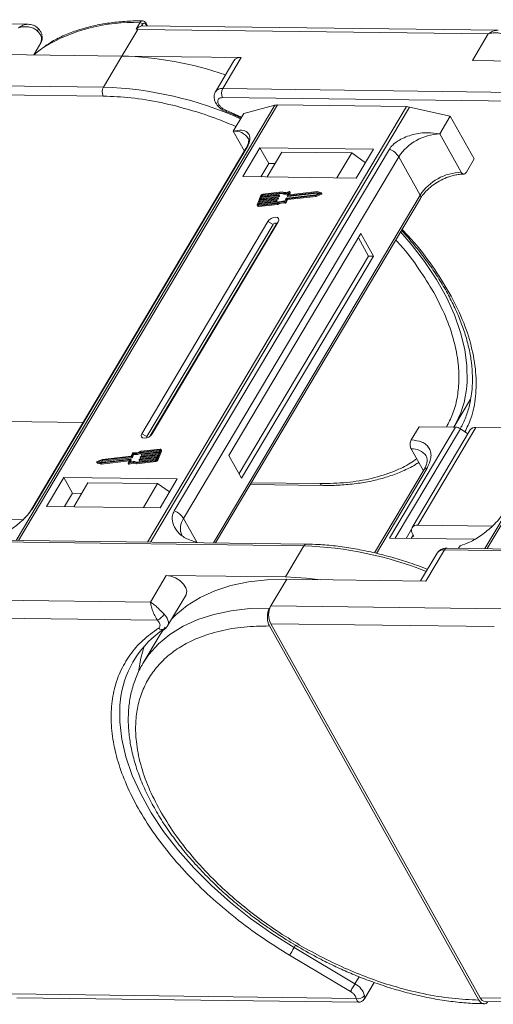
# Model space of a CAD drawing. Header units: millimetres. Extents: x -1595 to 486, y -108 to 1350.
# Tile 40 of 52: x -225 to -171, y 1151 to 1263. Entities that reach past the tile are written whole.
import ezdxf

# ---------------------------------------------------------------- set-up
doc = ezdxf.new("R2010")
doc.units = ezdxf.units.MM

msp = doc.modelspace()

# ---------------------------------------------------------------- linework, layer by layer
at = {"color": 7, "linetype": 'Continuous', "lineweight": 15}
for p, q in [((-223.84, 1262.847), (-264.409, 1263.369)), ((-211.512, 1262.302), (-211.083, 1263.025)), ((-210.212, 1262.671), (-210.376, 1262.963)), ((-222.716, 1262.395), (-222.726, 1262.407)), ((-213.137, 1259.22), (-211.327, 1262.262)), ((-211.512, 1262.302), (-211.327, 1262.262)), ((-211.327, 1262.262), (-171.281, 1261.747)), ((-210.884, 1262.655), (-210.774, 1262.842)), ((-170.163, 1262.156), (-210.732, 1262.678)), ((-210.39, 1262.837), (-210.298, 1262.672)), ((-223.207, 1259.35), (-222.383, 1260.735)), ((-171.281, 1261.747), (-173.09, 1258.705)), ((-226.767, 1259.396), (-213.137, 1259.22)), ((-213.137, 1259.22), (-215.247, 1255.671)), ((-199.506, 1259.045), (-213.137, 1259.22)), ((-200.338, 1258.681), (-202.448, 1255.132)), ((-201.617, 1255.496), (-199.506, 1259.045)), ((-173.09, 1258.705), (-159.46, 1258.529)), ((-215.247, 1255.671), (-255.294, 1256.187)), ((-255.307, 1255.165), (-215.261, 1254.65)), ((-161.571, 1254.98), (-201.617, 1255.496)), ((-201.63, 1254.474), (-161.584, 1253.959)), ((-195.644, 1253.594), (-225.2, 1203.9)), ((-224.929, 1203.896), (-195.351, 1253.627)), ((-180.629, 1253.437), (-210.207, 1203.707)), ((-209.851, 1203.702), (-180.294, 1253.396)), ((-201.585, 1253.05), (-201.209, 1252.888)), ((-199.453, 1252.247), (-201.25, 1253.033)), ((-201.212, 1252.867), (-201.216, 1252.869)), ((-199.21, 1252.655), (-195.644, 1253.594)), ((-195.351, 1253.627), (-180.629, 1253.437)), ((-180.294, 1253.396), (-175.616, 1252.351)), ((-141.967, 1252.903), (-171.674, 1202.955)), ((-171.403, 1202.952), (-141.674, 1252.936)), ((-200.416, 1250.627), (-199.21, 1252.655)), ((-176.822, 1250.323), (-175.616, 1252.351)), ((-175.616, 1252.351), (-172.877, 1247.461)), ((-200.416, 1250.627), (-199.142, 1248.351)), ((-174.371, 1245.948), (-176.822, 1250.323)), ((-198.965, 1248.648), (-223.542, 1207.327)), ((-223.4, 1207.479), (-198.823, 1248.801)), ((-182.572, 1248.592), (-207.149, 1207.27)), ((-197.373, 1248.748), (-199.333, 1245.453)), ((-184.396, 1248.581), (-197.373, 1248.748)), ((-197.373, 1248.748), (-196.364, 1246.947)), ((-186.356, 1245.286), (-184.396, 1248.581)), ((-206.079, 1206.379), (-181.502, 1247.701)), ((-194.843, 1248.256), (-196.531, 1245.417)), ((-194.843, 1248.256), (-186.88, 1248.153)), ((-188.568, 1245.314), (-186.88, 1248.153)), ((-186.88, 1248.153), (-185.32, 1247.028)), ((-179.051, 1243.326), (-181.502, 1247.701)), ((-173.781, 1245.94), (-172.877, 1247.461)), ((-196.364, 1246.947), (-197.268, 1245.426)), ((-195.627, 1246.937), (-196.364, 1246.947)), ((-199.333, 1245.453), (-186.356, 1245.286)), ((-179.051, 1243.326), (-202.673, 1203.61)), ((-202.429, 1203.606), (-179.02, 1242.964)), ((-197.251, 1243.299), (-197.688, 1242.238)), ((-197.468, 1242.516), (-195.458, 1242.743)), ((-197.377, 1242.737), (-197.468, 1242.516)), ((-195.367, 1242.964), (-197.377, 1242.737)), ((-197.319, 1242.634), (-197.377, 1242.737)), ((-197.34, 1242.826), (-195.331, 1243.053)), ((-197.25, 1243.047), (-197.34, 1242.826)), ((-197.319, 1242.634), (-195.309, 1242.862)), ((-195.24, 1243.274), (-197.25, 1243.047)), ((-197.192, 1242.944), (-197.25, 1243.047)), ((-197.236, 1242.837), (-197.192, 1242.944)), ((-197.213, 1243.135), (-195.203, 1243.362)), ((-197.141, 1243.312), (-197.213, 1243.135)), ((-197.192, 1242.944), (-195.182, 1243.171)), ((-197.083, 1243.209), (-197.141, 1243.312)), ((-197.108, 1243.147), (-197.083, 1243.209)), ((-194.902, 1243.607), (-197.067, 1243.362)), ((-197.067, 1243.362), (-197.009, 1243.26)), ((-194.832, 1243.7), (-197.031, 1243.451)), ((-197.009, 1243.26), (-194.845, 1243.504)), ((-195.439, 1242.724), (-195.457, 1242.68)), ((-195.4, 1242.577), (-195.457, 1242.68)), ((-195.381, 1242.634), (-195.439, 1242.737)), ((-195.381, 1242.621), (-195.439, 1242.724)), ((-195.309, 1242.862), (-195.367, 1242.964)), ((-195.312, 1243.034), (-195.33, 1242.99)), ((-195.272, 1242.887), (-195.33, 1242.99)), ((-195.254, 1242.943), (-195.312, 1243.046)), ((-195.254, 1242.931), (-195.312, 1243.034)), ((-195.272, 1242.887), (-195.254, 1242.931)), ((-195.182, 1243.171), (-195.24, 1243.274)), ((-195.185, 1243.343), (-195.203, 1243.299)), ((-195.145, 1243.196), (-195.203, 1243.299)), ((-195.127, 1243.253), (-195.185, 1243.356)), ((-195.127, 1243.241), (-195.185, 1243.343)), ((-195.145, 1243.196), (-195.127, 1243.241)), ((-194.845, 1243.504), (-194.902, 1243.607)), ((-194.503, 1242.631), (-194.362, 1242.973)), ((-194.419, 1242.577), (-194.278, 1242.919)), ((-194.361, 1242.474), (-194.221, 1242.816)), ((-194.325, 1242.998), (-190.985, 1243.376)), ((-194.278, 1242.919), (-190.998, 1243.29)), ((-194.221, 1242.816), (-194.278, 1242.919)), ((-194.235, 1243.282), (-194.094, 1243.624)), ((-194.235, 1243.27), (-194.177, 1243.167)), ((-194.221, 1242.816), (-190.941, 1243.187)), ((-190.876, 1243.641), (-194.216, 1243.263)), ((-194.159, 1243.16), (-194.216, 1243.263)), ((-194.159, 1243.16), (-190.818, 1243.538)), ((-193.956, 1243.703), (-194.088, 1243.383)), ((-194.077, 1243.364), (-194.088, 1243.383)), ((-190.817, 1243.732), (-194.069, 1243.364)), ((-193.992, 1243.373), (-193.898, 1243.6)), ((-193.898, 1243.625), (-193.956, 1243.728)), ((-193.956, 1243.703), (-193.898, 1243.6)), ((-190.998, 1243.29), (-190.392, 1243.53)), ((-190.941, 1243.187), (-190.998, 1243.29)), ((-190.985, 1243.376), (-190.539, 1243.553)), ((-190.941, 1243.187), (-190.334, 1243.428)), ((-190.539, 1243.553), (-190.876, 1243.641)), ((-190.818, 1243.538), (-190.876, 1243.641)), ((-190.818, 1243.538), (-190.672, 1243.5)), ((-190.358, 1243.612), (-190.817, 1243.732)), ((-190.392, 1243.53), (-190.334, 1243.428)), ((-190.284, 1243.497), (-190.341, 1243.6)), ((-197.688, 1242.164), (-197.63, 1242.061)), ((-197.504, 1242.428), (-197.577, 1242.251)), ((-197.577, 1242.251), (-197.556, 1242.213)), ((-197.576, 1242.124), (-195.377, 1242.373)), ((-197.518, 1242.021), (-197.576, 1242.124)), ((-197.539, 1242.213), (-195.375, 1242.458)), ((-197.518, 1242.021), (-195.319, 1242.27)), ((-195.494, 1242.655), (-197.504, 1242.428)), ((-197.446, 1242.325), (-197.504, 1242.428)), ((-197.49, 1242.218), (-197.446, 1242.325)), ((-197.446, 1242.325), (-195.436, 1242.552)), ((-197.363, 1242.528), (-197.319, 1242.634)), ((-195.436, 1242.552), (-195.494, 1242.655)), ((-195.4, 1242.577), (-195.381, 1242.621)), ((-195.319, 1242.27), (-195.377, 1242.373)), ((-194.515, 1242.528), (-194.457, 1242.425)), ((-194.361, 1242.474), (-194.419, 1242.577)), ((-196.45, 1240.307), (-210.865, 1216.071)), ((-195.855, 1239.993), (-210.27, 1215.757)), ((-209.893, 1215.821), (-195.519, 1239.988)), ((-209.685, 1216.056), (-195.27, 1240.292)), ((-196.45, 1240.307), (-195.855, 1239.993)), ((-195.27, 1240.292), (-195.519, 1239.988)), ((-185.819, 1238.944), (-200.897, 1213.592)), ((-184.967, 1236.378), (-186.12, 1238.437)), ((-184.377, 1236.37), (-185.819, 1238.944)), ((-199.744, 1211.534), (-184.967, 1236.378)), ((-199.455, 1211.019), (-184.377, 1236.37)), ((-184.377, 1236.37), (-184.967, 1236.378)), ((-175.203, 1216.833), (-173.293, 1220.044)), ((-217.563, 1217.378), (-226.358, 1217.492)), ((-175.022, 1216.831), (-182.561, 1204.156)), ((-180.074, 1215.363), (-179.17, 1216.884)), ((-179.17, 1216.884), (-175.022, 1216.831)), ((-210.27, 1215.757), (-210.865, 1216.071)), ((-209.685, 1216.056), (-209.838, 1215.869)), ((-181.895, 1204.147), (-174.465, 1216.64)), ((-173.347, 1216.51), (-179.981, 1205.356)), ((-179.315, 1205.647), (-172.681, 1216.801)), ((-173.609, 1216.068), (-174.465, 1216.64)), ((-163.887, 1216.688), (-172.681, 1216.801)), ((-212.03, 1213.445), (-215.37, 1213.067)), ((-212.077, 1213.524), (-215.357, 1213.153)), ((-211.936, 1213.866), (-212.077, 1213.524)), ((-211.972, 1213.342), (-212.03, 1213.445)), ((-211.852, 1213.812), (-211.993, 1213.47)), ((-211.935, 1213.367), (-211.993, 1213.47)), ((-211.935, 1213.367), (-211.795, 1213.709)), ((-211.795, 1213.709), (-211.852, 1213.812)), ((-211.043, 1213.409), (-211.025, 1213.453)), ((-209.014, 1213.618), (-211.024, 1213.39)), ((-210.988, 1213.479), (-208.978, 1213.706)), ((-208.815, 1214.23), (-210.98, 1213.986)), ((-210.922, 1213.883), (-210.98, 1213.986)), ((-208.779, 1214.319), (-210.978, 1214.07)), ((-210.967, 1213.287), (-209.062, 1213.503)), ((-210.922, 1213.883), (-208.807, 1214.122)), ((-210.916, 1213.719), (-210.898, 1213.763)), ((-210.916, 1213.706), (-210.858, 1213.603)), ((-208.887, 1213.927), (-210.897, 1213.7)), ((-210.84, 1213.597), (-210.897, 1213.7)), ((-210.861, 1213.788), (-208.851, 1214.016)), ((-210.84, 1213.597), (-208.934, 1213.812)), ((-209.105, 1213.396), (-209.014, 1213.618)), ((-209.103, 1213.144), (-208.667, 1214.205)), ((-209.046, 1213.041), (-208.61, 1214.102)), ((-208.978, 1213.706), (-208.887, 1213.927)), ((-208.851, 1214.016), (-208.778, 1214.192)), ((-208.785, 1214.176), (-208.815, 1214.23)), ((-208.609, 1214.176), (-208.667, 1214.279)), ((-208.667, 1214.205), (-208.61, 1214.102)), ((-200.897, 1213.592), (-199.455, 1211.019)), ((-180.088, 1214.342), (-178.693, 1211.853)), ((-216.014, 1212.843), (-215.956, 1212.74)), ((-215.996, 1212.831), (-215.538, 1212.711)), ((-215.939, 1212.728), (-215.996, 1212.831)), ((-215.357, 1213.153), (-215.963, 1212.913)), ((-215.939, 1212.728), (-215.481, 1212.608)), ((-215.37, 1213.067), (-215.816, 1212.89)), ((-215.816, 1212.89), (-215.479, 1212.802)), ((-215.625, 1212.84), (-215.313, 1212.964)), ((-215.538, 1212.711), (-212.286, 1213.079)), ((-215.481, 1212.608), (-215.538, 1212.711)), ((-215.481, 1212.608), (-212.305, 1212.967)), ((-215.479, 1212.802), (-212.139, 1213.18)), ((-215.313, 1212.964), (-215.37, 1213.067)), ((-215.313, 1212.964), (-211.972, 1213.342)), ((-212.399, 1212.74), (-212.267, 1213.06)), ((-212.399, 1212.715), (-212.341, 1212.612)), ((-212.278, 1212.606), (-212.336, 1212.709)), ((-212.271, 1213.052), (-212.286, 1213.079)), ((-212.12, 1213.161), (-212.261, 1212.819)), ((-212.145, 1212.856), (-212.062, 1213.058)), ((-212.062, 1213.07), (-212.12, 1213.173)), ((-212.12, 1213.161), (-212.062, 1213.058)), ((-211.523, 1212.743), (-209.324, 1212.992)), ((-211.523, 1212.743), (-211.466, 1212.64)), ((-211.466, 1212.64), (-209.267, 1212.889)), ((-211.452, 1212.836), (-209.288, 1213.081)), ((-211.17, 1213.1), (-211.152, 1213.144)), ((-211.17, 1213.087), (-211.113, 1212.984)), ((-209.142, 1213.308), (-211.152, 1213.081)), ((-211.094, 1212.978), (-211.152, 1213.081)), ((-211.115, 1213.169), (-209.105, 1213.396)), ((-211.094, 1212.978), (-209.189, 1213.193)), ((-211.043, 1213.397), (-210.985, 1213.294)), ((-210.967, 1213.287), (-211.024, 1213.39)), ((-209.324, 1212.992), (-209.267, 1212.889)), ((-209.214, 1213.131), (-209.142, 1213.308)), ((-209.046, 1213.041), (-209.103, 1213.144)), ((-178.605, 1212.002), (-184.275, 1202.468)), ((-184.061, 1202.414), (-178.272, 1212.147)), ((-219.779, 1211.077), (-221.739, 1207.781)), ((-206.802, 1210.91), (-219.779, 1211.077)), ((-218.769, 1209.276), (-219.779, 1211.077)), ((-217.014, 1210.479), (-218.642, 1207.742)), ((-209.051, 1210.377), (-217.014, 1210.479)), ((-210.679, 1207.639), (-209.051, 1210.377)), ((-209.051, 1210.377), (-207.683, 1209.429)), ((-208.762, 1207.614), (-206.802, 1210.91)), ((-198.461, 1210.278), (-190.17, 1210.172)), ((-190.462, 1210.387), (-198.336, 1210.488)), ((-218.769, 1209.276), (-219.674, 1207.755)), ((-217.737, 1209.262), (-218.769, 1209.276)), ((-221.739, 1207.781), (-208.762, 1207.614)), ((-224.465, 1206.228), (-232.992, 1206.338)), ((-206.079, 1206.379), (-204.565, 1203.677)), ((-170.788, 1205.537), (-179.315, 1205.647)), ((-180.046, 1205.168), (-180.662, 1204.131)), ((-179.846, 1204.504), (-180.072, 1204.124)), ((-179.918, 1204.633), (-179.774, 1204.375)), ((-232.375, 1203.78), (-192.329, 1203.265)), ((-192.032, 1203.473), (-232.078, 1203.988)), ((-204.565, 1203.677), (-204.591, 1203.634)), ((-204.565, 1203.677), (-204.541, 1203.634)), ((-182.561, 1204.156), (-172.847, 1204.031)), ((-179.774, 1204.375), (-179.922, 1204.377)), ((-192.329, 1203.265), (-194.44, 1199.716)), ((-177.12, 1202.44), (-179.01, 1199.262)), ((-178.399, 1199.254), (-176.288, 1202.803)), ((-176.288, 1202.803), (-121.698, 1202.1)), ((-121.4, 1202.308), (-175.99, 1203.011)), ((-174.659, 1202.994), (-174.483, 1203.29)), ((-208.071, 1199.891), (-209.88, 1196.849)), ((-194.44, 1199.716), (-208.071, 1199.891)), ((-196.105, 1196.417), (-194.296, 1199.459)), ((-194.296, 1199.459), (-178.399, 1199.254)), ((-209.88, 1196.849), (-249.926, 1197.365)), ((-207.908, 1194.132), (-205.798, 1197.681)), ((-196.256, 1196.163), (-196.105, 1196.417)), ((-169.718, 1196.077), (-196.105, 1196.417)), ((-249.953, 1195.321), (-209.072, 1194.795)), ((-208.878, 1194.537), (-209.072, 1194.795)), ((-172.199, 1151.655), (-196.132, 1194.373)), ((-196.132, 1194.373), (-170.599, 1194.045)), ((-208.765, 1193.136), (-208.199, 1193.99)), ((-208.428, 1193.631), (-208.244, 1193.759)), ((-172.349, 1151.401), (-196.282, 1194.12)), ((-208.765, 1193.136), (-210.725, 1189.84)), ((-210.807, 1189.7), (-210.725, 1189.84)), ((-193.457, 1157.385), (-193.298, 1157.653)), ((-186.509, 1153.253), (-193.457, 1157.385)), ((-187.023, 1152.387), (-193.972, 1156.52)), ((-186.027, 1154.062), (-186.509, 1153.253)), ((-185.433, 1151.528), (-184.313, 1153.411)), ((-186.365, 1151.582), (-225.731, 1152.088)), ((-225.147, 1151.657), (-186.092, 1151.155)), ((-186.365, 1151.582), (-186.458, 1151.838)), ((-147.479, 1151.337), (-172.199, 1151.655)), ((-171.614, 1151.224), (-147.24, 1150.91))]:
    msp.add_line(p, q, dxfattribs=at)
at = {"color": 7, "linetype": 'Continuous', "lineweight": 15, "flags": 128}
for points in [[(-222.785, 1262.069), (-222.735, 1262.165), (-222.705, 1262.251), (-222.695, 1262.323), (-222.707, 1262.379), (-222.716, 1262.395)], [(-210.732, 1262.678), (-210.784, 1262.676), (-210.884, 1262.655)], [(-222.041, 1260.231), (-222.473, 1259.929), (-223.208, 1259.347)], [(-201.216, 1252.869), (-201.219, 1252.871), (-201.24, 1252.901), (-201.251, 1252.956), (-201.25, 1253.033)], [(-198.965, 1248.648), (-198.906, 1248.728), (-198.823, 1248.801)], [(-195.458, 1242.743), (-195.453, 1242.744), (-195.448, 1242.743), (-195.444, 1242.741), (-195.441, 1242.739), (-195.439, 1242.736), (-195.438, 1242.733), (-195.438, 1242.729), (-195.439, 1242.724)], [(-195.331, 1243.053), (-195.325, 1243.053), (-195.321, 1243.052), (-195.317, 1243.051), (-195.314, 1243.049), (-195.312, 1243.046), (-195.311, 1243.042), (-195.311, 1243.038), (-195.312, 1243.034)], [(-195.203, 1243.362), (-195.198, 1243.363), (-195.193, 1243.362), (-195.189, 1243.36), (-195.186, 1243.358), (-195.184, 1243.355), (-195.183, 1243.352), (-195.183, 1243.348), (-195.185, 1243.343)], [(-194.216, 1243.263), (-194.221, 1243.263), (-194.226, 1243.264), (-194.23, 1243.265), (-194.233, 1243.268), (-194.235, 1243.27), (-194.236, 1243.274), (-194.236, 1243.278), (-194.235, 1243.282)], [(-194.088, 1243.383), (-194.089, 1243.379), (-194.089, 1243.375), (-194.088, 1243.371), (-194.086, 1243.368), (-194.083, 1243.366), (-194.079, 1243.365), (-194.074, 1243.364), (-194.069, 1243.364)], [(-194.019, 1243.734), (-194.004, 1243.739), (-193.99, 1243.741), (-193.977, 1243.741), (-193.967, 1243.738), (-193.959, 1243.732), (-193.954, 1243.724), (-193.953, 1243.714), (-193.956, 1243.703)], [(-190.358, 1243.612), (-190.347, 1243.607), (-190.341, 1243.598), (-190.339, 1243.587), (-190.341, 1243.575), (-190.349, 1243.562), (-190.361, 1243.55), (-190.375, 1243.539), (-190.392, 1243.53)], [(-190.334, 1243.428), (-190.318, 1243.436), (-190.303, 1243.447), (-190.291, 1243.459), (-190.284, 1243.472), (-190.281, 1243.485), (-190.283, 1243.495), (-190.284, 1243.497)], [(-197.576, 1242.124), (-197.607, 1242.123), (-197.635, 1242.127), (-197.659, 1242.136), (-197.677, 1242.15), (-197.69, 1242.168), (-197.696, 1242.189), (-197.695, 1242.213), (-197.688, 1242.238)], [(-197.577, 1242.251), (-197.579, 1242.242), (-197.579, 1242.234), (-197.577, 1242.227), (-197.573, 1242.221), (-197.567, 1242.217), (-197.559, 1242.214), (-197.55, 1242.212), (-197.539, 1242.213)], [(-195.27, 1240.292), (-195.2, 1240.486), (-195.23, 1240.652), (-195.356, 1240.765), (-195.559, 1240.806), (-195.807, 1240.771), (-196.064, 1240.663), (-196.29, 1240.5), (-196.45, 1240.307)], [(-195.519, 1239.988), (-195.499, 1240.044), (-195.508, 1240.091), (-195.543, 1240.123), (-195.601, 1240.135), (-195.672, 1240.125), (-195.745, 1240.094), (-195.81, 1240.048), (-195.855, 1239.993)], [(-173.729, 1221.519), (-173.693, 1222), (-173.708, 1223.818), (-173.956, 1225.71), (-174.434, 1227.66), (-175.138, 1229.654), (-176.063, 1231.676), (-177.202, 1233.708), (-178.544, 1235.734), (-180.08, 1237.739), (-181.289, 1239.149)], [(-210.865, 1216.071), (-210.935, 1215.876), (-210.905, 1215.71), (-210.779, 1215.598), (-210.576, 1215.556), (-210.328, 1215.592), (-210.071, 1215.7), (-209.845, 1215.862), (-209.685, 1216.056)], [(-210.27, 1215.757), (-210.29, 1215.701), (-210.281, 1215.654), (-210.246, 1215.622), (-210.242, 1215.62)], [(-210.897, 1213.7), (-210.902, 1213.7), (-210.907, 1213.7), (-210.911, 1213.702), (-210.914, 1213.704), (-210.916, 1213.707), (-210.917, 1213.71), (-210.917, 1213.714), (-210.916, 1213.719)], [(-208.778, 1214.192), (-208.776, 1214.201), (-208.775, 1214.209), (-208.777, 1214.216), (-208.782, 1214.222), (-208.788, 1214.226), (-208.796, 1214.229), (-208.805, 1214.231), (-208.815, 1214.23)], [(-208.779, 1214.319), (-208.748, 1214.32), (-208.72, 1214.316), (-208.696, 1214.307), (-208.677, 1214.293), (-208.665, 1214.275), (-208.659, 1214.254), (-208.66, 1214.23), (-208.667, 1214.205)], [(-215.996, 1212.831), (-216.008, 1212.836), (-216.014, 1212.845), (-216.016, 1212.856), (-216.014, 1212.868), (-216.006, 1212.881), (-215.994, 1212.894), (-215.98, 1212.904), (-215.963, 1212.913)], [(-215.956, 1212.74), (-215.95, 1212.733), (-215.939, 1212.728)], [(-212.336, 1212.709), (-212.351, 1212.704), (-212.365, 1212.702), (-212.378, 1212.702), (-212.388, 1212.705), (-212.396, 1212.711), (-212.401, 1212.719), (-212.402, 1212.729), (-212.399, 1212.74)], [(-212.341, 1212.612), (-212.339, 1212.608), (-212.331, 1212.602), (-212.32, 1212.599), (-212.307, 1212.599), (-212.293, 1212.601), (-212.278, 1212.606)], [(-212.267, 1213.06), (-212.266, 1213.064), (-212.266, 1213.068), (-212.267, 1213.072), (-212.269, 1213.075), (-212.272, 1213.077), (-212.276, 1213.078), (-212.281, 1213.079), (-212.286, 1213.079)], [(-212.139, 1213.18), (-212.133, 1213.18), (-212.129, 1213.179), (-212.125, 1213.178), (-212.122, 1213.176), (-212.12, 1213.173), (-212.119, 1213.169), (-212.119, 1213.165), (-212.12, 1213.161)], [(-211.152, 1213.081), (-211.157, 1213.08), (-211.162, 1213.081), (-211.165, 1213.083), (-211.169, 1213.085), (-211.171, 1213.088), (-211.172, 1213.091), (-211.171, 1213.095), (-211.17, 1213.1)], [(-211.024, 1213.39), (-211.03, 1213.39), (-211.034, 1213.391), (-211.038, 1213.392), (-211.041, 1213.394), (-211.043, 1213.397), (-211.044, 1213.401), (-211.044, 1213.405), (-211.043, 1213.409)], [(-190.17, 1210.172), (-190.17, 1210.172), (-190.179, 1210.172)], [(-223.544, 1207.324), (-223.483, 1207.406), (-223.4, 1207.479)], [(-192.032, 1203.473), (-192.032, 1203.473), (-192.023, 1203.472)], [(-205.798, 1197.681), (-205.772, 1197.729), (-205.711, 1198.081), (-205.825, 1198.489), (-206.104, 1198.91), (-206.516, 1199.297), (-207.018, 1199.611), (-207.555, 1199.816), (-208.071, 1199.891)], [(-207.458, 1194.89), (-206.982, 1195.377), (-205.681, 1196.459), (-204.187, 1197.385), (-202.512, 1198.147), (-200.67, 1198.74), (-198.676, 1199.158), (-196.546, 1199.398), (-194.296, 1199.459)], [(-194.44, 1199.716), (-192.063, 1199.595), (-190.395, 1199.408)], [(-210.725, 1189.84), (-210.041, 1190.852), (-208.942, 1192.081), (-207.641, 1193.163), (-206.147, 1194.089), (-204.472, 1194.851), (-202.63, 1195.444), (-200.636, 1195.862), (-198.506, 1196.102), (-196.256, 1196.163)], [(-208.311, 1195.467), (-208.124, 1195.248), (-207.978, 1195.023), (-207.878, 1194.799), (-207.826, 1194.583), (-207.825, 1194.381), (-207.873, 1194.2), (-207.908, 1194.132)], [(-210.582, 1191.815), (-210.984, 1190.443), (-211.233, 1188.893)], [(-193.457, 1157.385), (-195.995, 1158.988), (-198.429, 1160.714), (-200.739, 1162.55), (-202.905, 1164.479), (-204.908, 1166.485), (-206.732, 1168.552), (-208.361, 1170.661), (-209.78, 1172.794), (-210.979, 1174.933), (-211.946, 1177.061), (-212.673, 1179.158), (-213.155, 1181.207), (-213.387, 1183.19), (-213.366, 1185.091), (-213.246, 1186.111)], [(-193.972, 1156.52), (-193.925, 1156.6), (-193.868, 1156.696), (-193.803, 1156.805), (-193.733, 1156.922), (-193.661, 1157.043), (-193.589, 1157.164), (-193.52, 1157.28), (-193.457, 1157.385)], [(-187.023, 1152.387), (-186.976, 1152.467), (-186.919, 1152.563), (-186.854, 1152.672), (-186.784, 1152.79), (-186.712, 1152.911), (-186.64, 1153.032), (-186.572, 1153.147), (-186.509, 1153.253)]]:
    msp.add_lwpolyline(points, dxfattribs=at)
at = {"color": 7, "linetype": 'Continuous', "lineweight": 15}
for centre, radius, start, end in [((-211.984, 1243.673), 19.373, 87.33311, 121.27285), ((-211.103, 1262.637), 0.388, 31.84251, 86.94255), ((-210.486, 1262.912), 0.121, 321.99637, 25.22908), ((-223.53, 1261.117), 1.209, 341.59357, 51.97131), ((-214.179, 1219.9), 39.334, 70.88469, 88.48068), ((-199.625, 1258.183), 0.869, 82.14794, 145.0614), ((-214.268, 1255.148), 1.11, 151.86538, 206.65442), ((-216.645, 1213.822), 41.873, 65.93013, 88.08672), ((-201.735, 1254.634), 0.87, 82.15926, 144.95097), ((-200.638, 1254.972), 1.11, 151.86538, 206.65442), ((-195.375, 1252.529), 1.098, 88.72031, 104.14409), ((-180.66, 1251.8), 1.638, 77.08998, 88.8989), ((-200.21, 1248.821), 1.817, 33.1952, 96.53301), ((-176.632, 1244.496), 5.83, 91.86957, 146.65022), ((-183.381, 1246.533), 2.213, 31.86898, 68.55124), ((-174.181, 1240.121), 5.83, 91.86957, 146.65022), ((-196.998, 1243.166), 0.287, 96.59253, 152.29321), ((-197.056, 1243.268), 0.0955, 96.59253, 152.29321), ((-196.998, 1243.165), 0.0955, 96.59253, 152.29321), ((-195.5, 1242.702), 0.0478, 276.59253, 332.29321), ((-195.372, 1243.012), 0.0478, 276.59253, 332.29321), ((-195.315, 1242.909), 0.0478, 276.59253, 332.29321), ((-195.266, 1242.937), 0.0138, 333.02121, 26.65141), ((-195.245, 1243.321), 0.0478, 276.59253, 332.29321), ((-195.187, 1243.219), 0.0478, 276.59253, 332.29321), ((-195.139, 1243.247), 0.0138, 333.02121, 26.65141), ((-194.518, 1244.576), 1.042, 248.35959, 294.01857), ((-194.471, 1244.423), 0.991, 247.84687, 288.77105), ((-194.461, 1244.567), 0.943, 246.89164, 297.97103), ((-194.32, 1242.95), 0.0478, 96.59253, 152.29321), ((-194.163, 1243.178), 0.0183, 217.91724, 283.38081), ((-193.923, 1243.613), 0.0276, 333.09852, 26.5741), ((-179.329, 1243.12), 0.346, 333.31625, 36.51573), ((-197.544, 1242.128), 0.11, 217.91724, 283.38081), ((-195.442, 1242.599), 0.0478, 276.59253, 332.29321), ((-195.394, 1242.628), 0.0138, 333.02121, 26.65141), ((-194.755, 1241.386), 1.167, 78.13867, 122.23452), ((-194.685, 1241.268), 1.375, 82.36132, 120.10827), ((-194.697, 1241.283), 1.167, 78.13867, 122.23452), ((-194.5, 1242.617), 0.0903, 260.49805, 333.59787), ((-194.442, 1242.514), 0.0903, 260.49805, 333.59787), ((-184.914, 1222.462), 11.224, 329.554, 355.17808), ((-175.077, 1215.763), 1.07, 55.09609, 87.03844), ((-172.762, 1216.078), 0.727, 83.64232, 143.56702), ((-212.035, 1213.493), 0.0478, 276.59253, 332.29321), ((-211.855, 1213.826), 0.0903, 80.49805, 153.59787), ((-211.67, 1215.175), 1.375, 262.36132, 300.10827), ((-211.6, 1215.057), 1.167, 258.13867, 302.23452), ((-211.612, 1215.072), 1.375, 262.36132, 300.10827), ((-210.983, 1213.431), 0.0478, 96.59253, 152.29321), ((-210.855, 1213.741), 0.0478, 96.59253, 152.29321), ((-210.844, 1213.615), 0.0183, 217.91724, 283.38081), ((-208.683, 1214.139), 0.0826, 333.02121, 26.65141), ((-179.925, 1212.439), 1.91, 35.13686, 94.86934), ((-211.894, 1211.876), 0.943, 66.89164, 117.97103), ((-211.836, 1211.773), 0.943, 66.89164, 117.97103), ((-211.837, 1211.868), 1.042, 68.35959, 114.01857), ((-212.075, 1213.064), 0.0138, 333.02121, 26.65141), ((-211.977, 1213.39), 0.0478, 276.59253, 332.29321), ((-211.11, 1213.122), 0.0478, 96.59253, 152.29321), ((-211.098, 1212.996), 0.0183, 217.91724, 283.38081), ((-210.971, 1213.305), 0.0183, 217.91724, 283.38081), ((-209.357, 1213.277), 0.287, 276.59253, 332.29321), ((-209.299, 1213.176), 0.0955, 276.59253, 332.29321), ((-209.3, 1213.174), 0.287, 276.59253, 332.29321), ((-178.313, 1211.786), 0.363, 83.64232, 143.56702), ((-190.127, 1210.535), 0.367, 203.79329, 261.81678), ((-207.958, 1205.211), 2.213, 31.86898, 68.55124), ((-204.541, 1205.247), 1.909, 143.64522, 203.44279), ((-179.424, 1205.025), 0.631, 80.05661, 218.47393), ((-192, 1203.111), 0.363, 94.95278, 154.87747), ((-193.639, 1162.153), 41.132, 68.20245, 88.17534), ((-176.395, 1201.915), 0.894, 83.10581, 144.10352), ((-175.959, 1202.649), 0.363, 94.95278, 154.87747), ((-209.773, 1196.357), 1.712, 294.14971, 328.65097), ((-194.147, 1195.369), 2.221, 151.86538, 206.65442), ((-202.097, 1184.374), 11.283, 123.39574, 171.14243), ((-208.54, 1194.291), 0.592, 225.54062, 298.59397), ((-187.495, 1151.327), 2.164, 15.62191, 62.88622), ((-186.121, 1152.422), 0.875, 253.78756, 324.19862), ((-171.556, 1151.914), 0.693, 202.00407, 265.20355)]:
    msp.add_arc(centre, radius, start, end, dxfattribs=at)
for points, knots in [([(-210.781, 1263.223), (-210.906, 1263.227), (-211.677, 1263.25), (-213.033, 1263.171), (-214.836, 1262.98), (-216.552, 1262.649), (-218.181, 1262.196), (-219.704, 1261.606), (-220.95, 1261), (-221.629, 1260.539), (-221.885, 1260.364)], [0, 0, 0, 0, 0.028003, 0.1729968, 0.3186794, 0.4650321, 0.6121209, 0.7600927, 0.909192, 1, 1, 1, 1]), ([(-211.083, 1263.025), (-211.048, 1263.073), (-210.973, 1263.177), (-210.862, 1263.234), (-210.796, 1263.23), (-210.781, 1263.229)], [0, 0, 0, 0, 0.4004103, 0.8630648, 1, 1, 1, 1]), ([(-210.376, 1262.963), (-210.401, 1263.001), (-210.451, 1263.079), (-210.553, 1263.164), (-210.667, 1263.221), (-210.746, 1263.229), (-210.786, 1263.232)], [0, 0, 0, 0, 0.2410888, 0.4906922, 0.7449678, 1, 1, 1, 1]), ([(-210.774, 1262.842), (-210.745, 1262.88), (-210.688, 1262.956), (-210.58, 1262.988), (-210.473, 1262.953), (-210.418, 1262.876), (-210.39, 1262.837)], [0, 0, 0, 0, 0.2507803, 0.5001215, 0.7499518, 1, 1, 1, 1]), ([(-224.958, 1262.438), (-224.786, 1262.551), (-224.443, 1262.778), (-224.069, 1262.824), (-223.883, 1262.846)], [0, 0, 0, 0, 0.5024493, 1, 1, 1, 1]), ([(-222.785, 1262.069), (-222.931, 1262.187), (-223.223, 1262.423), (-223.802, 1262.567), (-224.398, 1262.583), (-224.771, 1262.486), (-224.958, 1262.438)], [0, 0, 0, 0, 0.2498135, 0.4993654, 0.7486919, 1, 1, 1, 1]), ([(-222.716, 1262.395), (-222.806, 1262.476), (-222.977, 1262.631), (-223.363, 1262.804), (-223.656, 1262.83), (-223.84, 1262.847)], [0, 0, 0, 0, 0.2896693, 0.55157904, 1, 1, 1, 1]), ([(-222.395, 1260.733), (-222.383, 1260.747), (-222.269, 1260.878), (-222.208, 1261.235), (-222.257, 1261.675), (-222.434, 1262.041), (-222.592, 1262.273), (-222.704, 1262.377), (-222.731, 1262.402)], [0, 0, 0, 0, 0.0292215, 0.2871515, 0.5566228, 0.7665927, 0.9438983, 1, 1, 1, 1]), ([(-210.884, 1262.655), (-210.939, 1262.636), (-211.04, 1262.601), (-211.216, 1262.507), (-211.34, 1262.425), (-211.418, 1262.366), (-211.447, 1262.344), (-211.467, 1262.328), (-211.48, 1262.318), (-211.491, 1262.311), (-211.498, 1262.306), (-211.504, 1262.303), (-211.508, 1262.302), (-211.511, 1262.302), (-211.512, 1262.302), (-211.512, 1262.302)], [0, 0, 0, 0, 0.29575478, 0.54690454, 0.80489872, 0.8684268, 0.91098084, 0.93948323, 0.95866582, 0.97171553, 0.98381984, 0.99018972, 0.99486484, 0.99865658, 1, 1, 1, 1]), ([(-171.281, 1261.747), (-171.109, 1261.861), (-170.766, 1262.087), (-170.392, 1262.133), (-170.206, 1262.155)], [0, 0, 0, 0, 0.5024493, 1, 1, 1, 1]), ([(-169.109, 1261.378), (-169.255, 1261.496), (-169.546, 1261.732), (-170.126, 1261.876), (-170.721, 1261.892), (-171.094, 1261.795), (-171.281, 1261.747)], [0, 0, 0, 0, 0.24981348, 0.49936544, 0.74869192, 1, 1, 1, 1]), ([(-202.441, 1255.129), (-202.451, 1255.117), (-202.563, 1254.987), (-202.624, 1254.631), (-202.574, 1254.192), (-202.4, 1253.824), (-202.176, 1253.522), (-201.908, 1253.261), (-201.688, 1253.118), (-201.585, 1253.05)], [0, 0, 0, 0, 0.019311, 0.2130593, 0.415477, 0.5731994, 0.7063854, 0.8618882, 1, 1, 1, 1]), ([(-215.261, 1254.65), (-214.212, 1254.604), (-212.082, 1254.513), (-208.645, 1253.943), (-205.324, 1253.095), (-202.447, 1252.149), (-200.799, 1251.457), (-200.097, 1251.163)], [0, 0, 0, 0, 0.2205761, 0.4479926, 0.6818099, 0.864583, 1, 1, 1, 1]), ([(-201.25, 1253.033), (-201.354, 1253.081), (-201.569, 1253.179), (-201.853, 1253.404), (-202.064, 1253.657), (-202.179, 1253.911), (-202.193, 1254.143), (-202.097, 1254.331), (-201.905, 1254.454), (-201.72, 1254.468), (-201.63, 1254.474)], [0, 0, 0, 0, 0.1215514, 0.25, 0.3784486, 0.5, 0.6215514, 0.75, 0.8784486, 1, 1, 1, 1]), ([(-201.212, 1252.867), (-201.207, 1252.865), (-200.636, 1252.656), (-200.069, 1252.405), (-199.506, 1252.157)], [0, 0, 0, 0, 0.00889257, 1, 1, 1, 1]), ([(-198.823, 1248.801), (-198.738, 1248.968), (-198.518, 1249.398), (-198.473, 1250.018), (-198.742, 1250.544), (-199.399, 1250.81), (-200.075, 1250.688), (-200.416, 1250.627)], [0, 0, 0, 0, 0.1113353, 0.2864972, 0.5212892, 0.7585824, 1, 1, 1, 1]), ([(-198.691, 1249.818), (-198.69, 1249.818), (-198.659, 1249.78), (-198.645, 1249.71), (-198.636, 1249.467), (-198.727, 1249.128), (-198.841, 1248.838), (-198.957, 1248.667), (-198.971, 1248.647)], [0, 0, 0, 0, 0.005744, 0.3066112, 0.5316672, 0.7534528, 0.9717968, 1, 1, 1, 1]), ([(-176.822, 1250.323), (-177.275, 1250.391), (-178.259, 1250.54), (-179.9, 1250.306), (-181.271, 1249.76), (-182.17, 1249.141), (-182.456, 1248.751), (-182.572, 1248.592)], [0, 0, 0, 0, 0.2224809, 0.4830815, 0.7397704, 0.893878, 1, 1, 1, 1]), ([(-179.009, 1242.966), (-178.947, 1243.07), (-178.788, 1243.336), (-178.444, 1243.734), (-178.031, 1244.128), (-177.532, 1244.531), (-177.126, 1244.778), (-176.875, 1244.93)], [0, 0, 0, 0, 0.1493233, 0.3808463, 0.5554248, 0.7249772, 1, 1, 1, 1]), ([(-176.875, 1244.93), (-176.596, 1245.074), (-176.203, 1245.275), (-175.613, 1245.487), (-175.126, 1245.623), (-174.577, 1245.72), (-174.247, 1245.728), (-174.079, 1245.732)], [0, 0, 0, 0, 0.2940988, 0.4127028, 0.6057911, 0.8002931, 1, 1, 1, 1]), ([(-173.781, 1245.94), (-173.818, 1245.889), (-173.893, 1245.786), (-174.033, 1245.723), (-174.174, 1245.739), (-174.291, 1245.823), (-174.348, 1245.913), (-174.371, 1245.948)], [0, 0, 0, 0, 0.2146939, 0.4293877, 0.6440816, 0.8587754, 1, 1, 1, 1]), ([(-181.198, 1239.302), (-181.049, 1239.144), (-180.414, 1238.469), (-179.396, 1237.242), (-178.152, 1235.625), (-177.031, 1233.981), (-176.035, 1232.323), (-175.172, 1230.663), (-174.45, 1229.01), (-173.874, 1227.374), (-173.448, 1225.762), (-173.173, 1224.182), (-173.061, 1222.642), (-173.086, 1221.285), (-173.222, 1220.478), (-173.279, 1220.141)], [0, 0, 0, 0, 0.0245606, 0.1049125, 0.1860749, 0.2678356, 0.3500498, 0.4326303, 0.5155443, 0.5988108, 0.6825096, 0.7667978, 0.8519202, 0.9382248, 1, 1, 1, 1]), ([(-175.728, 1232.169), (-176.345, 1233.184), (-177.596, 1235.241), (-179.459, 1237.679), (-180.772, 1239.04), (-181.132, 1239.413)], [0, 0, 0, 0, 0.4140463, 0.8392308, 1, 1, 1, 1]), ([(-181.849, 1238.208), (-181.668, 1238.015), (-180.658, 1236.938), (-179.151, 1234.915), (-178.043, 1233.09), (-177.498, 1232.192)], [0, 0, 0, 0, 0.099738, 0.5567416, 1, 1, 1, 1]), ([(-177.498, 1232.192), (-177.03, 1231.293), (-176.08, 1229.467), (-175.155, 1226.735), (-174.674, 1224.243), (-174.587, 1222.029), (-174.806, 1220.103), (-175.27, 1218.351), (-175.809, 1217.324), (-176.06, 1216.844)], [0, 0, 0, 0, 0.1578097, 0.3205134, 0.4877964, 0.6185602, 0.7493399, 0.8828861, 1, 1, 1, 1]), ([(-173.95, 1216.296), (-173.704, 1216.789), (-173.083, 1218.033), (-172.658, 1220.332), (-172.625, 1223.106), (-173.145, 1226.055), (-174.135, 1229.092), (-175.199, 1231.147), (-175.728, 1232.169)], [0, 0, 0, 0, 0.11587788, 0.29247002, 0.47059478, 0.64870577, 0.82530486, 1, 1, 1, 1]), ([(-173.279, 1220.141), (-173.298, 1219.996), (-173.384, 1219.353), (-173.725, 1218.286), (-174.111, 1217.266), (-174.433, 1216.754), (-174.495, 1216.655)], [0, 0, 0, 0, 0.1129714, 0.5021061, 0.9033474, 1, 1, 1, 1]), ([(-180.074, 1215.363), (-180.105, 1215.301), (-180.166, 1215.175), (-180.207, 1214.935), (-180.202, 1214.689), (-180.157, 1214.484), (-180.107, 1214.382), (-180.088, 1214.342)], [0, 0, 0, 0, 0.2146939, 0.4293877, 0.6440816, 0.8587754, 1, 1, 1, 1]), ([(-178.272, 1212.147), (-178.085, 1212.546), (-177.796, 1213.16), (-177.817, 1213.904), (-177.99, 1214.418), (-178.338, 1214.835), (-178.961, 1215.241), (-179.636, 1215.315), (-180.074, 1215.363)], [0, 0, 0, 0, 0.23945684, 0.36836066, 0.5, 0.63163934, 0.76054316, 1, 1, 1, 1]), ([(-178.376, 1213.527), (-178.339, 1213.462), (-178.257, 1213.32), (-178.239, 1213.007), (-178.32, 1212.601), (-178.449, 1212.255), (-178.584, 1212.048), (-178.616, 1212)], [0, 0, 0, 0, 0.2095376, 0.4618511, 0.6987076, 0.9302296, 1, 1, 1, 1]), ([(-179.46, 1213.221), (-179.696, 1213.049), (-180.449, 1212.501), (-182.14, 1211.71), (-184.547, 1210.931), (-187.392, 1210.444), (-189.449, 1210.406), (-190.462, 1210.387)], [0, 0, 0, 0, 0.08837878, 0.28111419, 0.52762537, 0.76741877, 1, 1, 1, 1]), ([(-190.177, 1210.185), (-189.982, 1210.178), (-189.139, 1210.152), (-187.713, 1210.23), (-185.912, 1210.423), (-184.196, 1210.753), (-182.566, 1211.206), (-181.046, 1211.798), (-179.927, 1212.331), (-179.363, 1212.708), (-179.225, 1212.801)], [0, 0, 0, 0, 0.0449795, 0.1938751, 0.343478, 0.4937691, 0.644816, 0.7967697, 0.9498813, 1, 1, 1, 1]), ([(-228.159, 1203.981), (-227.81, 1204.098), (-227.051, 1204.35), (-225.725, 1205.147), (-224.573, 1206.085), (-223.786, 1206.903), (-223.512, 1207.312), (-223.4, 1207.479)], [0, 0, 0, 0, 0.2224809, 0.4830815, 0.7397704, 0.893878, 1, 1, 1, 1]), ([(-223.548, 1207.325), (-223.627, 1207.197), (-223.795, 1206.924), (-224.061, 1206.638), (-224.202, 1206.485)], [0, 0, 0, 0, 0.4676766, 1, 1, 1, 1]), ([(-207.149, 1207.27), (-207.229, 1207.094), (-207.436, 1206.641), (-207.36, 1205.807), (-206.877, 1204.897), (-205.918, 1204.094), (-205.019, 1203.817), (-204.565, 1203.677)], [0, 0, 0, 0, 0.1113353, 0.2864972, 0.5212892, 0.7585824, 1, 1, 1, 1]), ([(-174.483, 1203.29), (-174.133, 1203.407), (-173.374, 1203.659), (-172.048, 1204.456), (-170.897, 1205.394), (-170.109, 1206.212), (-169.835, 1206.621), (-169.723, 1206.789)], [0, 0, 0, 0, 0.2224809, 0.4830815, 0.7397704, 0.893878, 1, 1, 1, 1]), ([(-178.217, 1200.594), (-178.401, 1200.667), (-179.228, 1200.995), (-180.723, 1201.499), (-182.706, 1202.096), (-184.714, 1202.593), (-186.729, 1202.992), (-188.727, 1203.274), (-190.502, 1203.438), (-191.581, 1203.453), (-192.025, 1203.46)], [0, 0, 0, 0, 0.03876239, 0.17488798, 0.31486085, 0.45764, 0.60250101, 0.74892627, 0.89654945, 1, 1, 1, 1]), ([(-175.988, 1203.001), (-176.03, 1203.004), (-176.207, 1203.018), (-176.512, 1202.944), (-176.875, 1202.768), (-177.03, 1202.55), (-177.102, 1202.448)], [0, 0, 0, 0, 0.093525, 0.394218, 0.7148762, 1, 1, 1, 1]), ([(-209.88, 1196.849), (-209.766, 1196.776), (-209.538, 1196.629), (-209.135, 1196.288), (-208.711, 1195.883), (-208.444, 1195.605), (-208.311, 1195.467)], [0, 0, 0, 0, 0.2513081, 0.5006346, 0.7501865, 1, 1, 1, 1]), ([(-209.072, 1194.795), (-209.127, 1194.872), (-209.237, 1195.027), (-209.436, 1195.39), (-209.643, 1195.875), (-209.813, 1196.429), (-209.858, 1196.709), (-209.88, 1196.849)], [0, 0, 0, 0, 0.1240537, 0.2508378, 0.4997796, 0.7486646, 1, 1, 1, 1]), ([(-196.282, 1194.12), (-196.341, 1194.247), (-196.457, 1194.5), (-196.526, 1194.984), (-196.503, 1195.474), (-196.403, 1195.882), (-196.298, 1196.083), (-196.256, 1196.163)], [0, 0, 0, 0, 0.2146939, 0.4293877, 0.6440816, 0.8587754, 1, 1, 1, 1]), ([(-208.878, 1194.537), (-208.846, 1194.47), (-208.781, 1194.333), (-208.77, 1194.143), (-208.821, 1193.979), (-208.91, 1193.905), (-208.954, 1193.869)], [0, 0, 0, 0, 0.24553592, 0.5, 0.75446408, 1, 1, 1, 1]), ([(-193.972, 1156.52), (-195.034, 1157.179), (-197.18, 1158.51), (-200.22, 1160.77), (-203.094, 1163.21), (-205.727, 1165.806), (-208.063, 1168.499), (-210.058, 1171.236), (-211.682, 1173.959), (-212.932, 1176.64), (-213.814, 1179.274), (-214.319, 1181.856), (-214.424, 1184.355), (-214.114, 1186.715), (-213.395, 1188.888), (-212.276, 1190.824), (-210.821, 1192.518), (-209.572, 1193.421), (-208.954, 1193.869)], [0, 0, 0, 0, 0.0610375, 0.1233116, 0.1864383, 0.25, 0.3135617, 0.3766884, 0.4389625, 0.5, 0.5610375, 0.6233116, 0.6864383, 0.75, 0.8135617, 0.8766884, 0.9389625, 1, 1, 1, 1]), ([(-208.795, 1173.075), (-209.246, 1173.943), (-210.163, 1175.706), (-211.056, 1178.342), (-211.521, 1180.748), (-211.603, 1182.883), (-211.397, 1184.745), (-210.909, 1186.497), (-210.132, 1188.114), (-209.083, 1189.568), (-207.777, 1190.833), (-206.239, 1191.903), (-204.324, 1192.851), (-201.989, 1193.592), (-199.246, 1194.066), (-197.26, 1194.102), (-196.282, 1194.12)], [0, 0, 0, 0, 0.0776316, 0.1576704, 0.2399514, 0.3042832, 0.3686069, 0.4343076, 0.5, 0.5657007, 0.6313931, 0.6957249, 0.7600487, 0.8423368, 0.9223721, 1, 1, 1, 1]), ([(-208.265, 1193.783), (-208.23, 1193.8), (-208.082, 1193.873), (-207.992, 1194.018), (-207.923, 1194.128)], [0, 0, 0, 0, 0.2361456, 1, 1, 1, 1]), ([(-210.809, 1189.685), (-210.824, 1189.662), (-211.139, 1189.188), (-211.581, 1188.137), (-212.085, 1186.582), (-212.356, 1184.957), (-212.436, 1183.313), (-212.326, 1181.61), (-212.029, 1179.861), (-211.549, 1178.08), (-210.889, 1176.278), (-210.058, 1174.467), (-209.061, 1172.66), (-207.91, 1170.868), (-206.613, 1169.103), (-205.182, 1167.377), (-203.635, 1165.706), (-201.995, 1164.107), (-200.307, 1162.615), (-198.671, 1161.294), (-197.19, 1160.192), (-195.775, 1159.208), (-194.508, 1158.382), (-193.646, 1157.862), (-193.301, 1157.653)], [0, 0, 0, 0, 0.0026764, 0.0558979, 0.1109186, 0.1615135, 0.2124323, 0.2636344, 0.3150382, 0.36655, 0.4180864, 0.4695813, 0.5209738, 0.572217, 0.6232636, 0.6740396, 0.7244145, 0.774128, 0.8225815, 0.8680359, 0.9064411, 0.9377682, 0.9750627, 1, 1, 1, 1]), ([(-172.349, 1151.401), (-173.362, 1151.445), (-175.417, 1151.533), (-178.734, 1152.085), (-181.94, 1152.897), (-184.952, 1153.908), (-187.72, 1155.033), (-190.473, 1156.351), (-193.179, 1157.854), (-195.792, 1159.514), (-198.264, 1161.304), (-200.575, 1163.199), (-202.901, 1165.362), (-205.145, 1167.792), (-207.214, 1170.442), (-208.273, 1172.207), (-208.795, 1173.075)], [0, 0, 0, 0, 0.0776316, 0.1576704, 0.2399514, 0.3042832, 0.3686069, 0.4343076, 0.5, 0.5657007, 0.6313931, 0.6957249, 0.7600487, 0.8423368, 0.9223721, 1, 1, 1, 1]), ([(-193.301, 1157.653), (-192.507, 1157.196), (-191.391, 1156.553), (-189.707, 1155.691), (-188.259, 1154.997), (-186.518, 1154.239), (-184.683, 1153.523), (-182.762, 1152.863), (-180.788, 1152.281), (-178.788, 1151.793), (-176.78, 1151.408), (-174.788, 1151.14), (-173.11, 1150.994), (-172.125, 1150.988), (-171.773, 1150.986)], [0, 0, 0, 0, 0.1133605, 0.1591123, 0.2349391, 0.3133985, 0.397284, 0.4845019, 0.5742119, 0.6657513, 0.7586608, 0.8526136, 0.9473787, 1, 1, 1, 1]), ([(-186.093, 1151.164), (-186.128, 1151.179), (-186.184, 1151.201), (-186.285, 1151.378), (-186.338, 1151.514), (-186.365, 1151.582)], [0, 0, 0, 0, 0.4737427, 0.7397217, 1, 1, 1, 1]), ([(-185.411, 1151.91), (-185.396, 1151.786), (-185.375, 1151.614), (-185.434, 1151.555), (-185.451, 1151.539)], [0, 0, 0, 0, 0.7198284, 1, 1, 1, 1]), ([(-186.089, 1151.155), (-186.033, 1151.157), (-185.915, 1151.164), (-185.734, 1151.23), (-185.557, 1151.35), (-185.472, 1151.472), (-185.429, 1151.534)], [0, 0, 0, 0, 0.2126781, 0.4556771, 0.7223505, 1, 1, 1, 1]), ([(-171.308, 1151.22), (-171.339, 1151.18), (-171.444, 1151.042), (-171.673, 1150.955), (-171.955, 1150.982), (-172.189, 1151.152), (-172.304, 1151.33), (-172.349, 1151.401)], [0, 0, 0, 0, 0.0990682, 0.3453728, 0.5916774, 0.837982, 1, 1, 1, 1])]:
    msp.add_open_spline(points, degree=3, knots=knots, dxfattribs=at)
msp.add_open_spline([(-187.023, 1152.387), (-186.904, 1152.307), (-186.666, 1152.145), (-186.528, 1151.941), (-186.458, 1151.838)], degree=3, dxfattribs=at)

doc.saveas('drawing.dxf')
